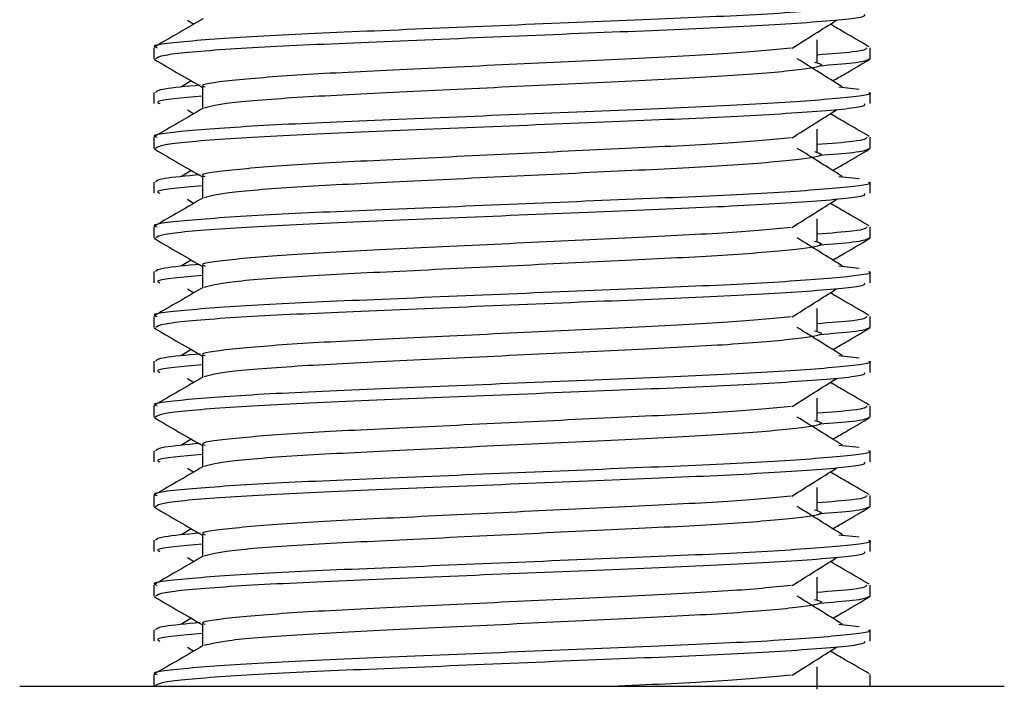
# Model space of a CAD drawing. Header units: millimetres. Extents: x 0 to 420, y 0 to 297.
# Tile 13 of 63: x 88.87 to 90.65, y 182.07 to 183.27. Entities that reach past the tile are written whole.
import ezdxf

# ---------------------------------------------------------------- set-up
doc = ezdxf.new("R2010")
doc.units = ezdxf.units.MM

msp = doc.modelspace()

# ---------------------------------------------------------------- linework, layer by layer
at = {"color": 7, "linetype": 'Continuous', "lineweight": 25}
for p, q in [((89.17776, 183.26887), (89.18921, 183.26165)), ((90.31471, 183.19319), (90.31471, 183.23359)), ((89.1173, 183.21923), (89.1173, 183.19909)), ((90.41038, 183.19909), (90.41038, 183.21923)), ((89.11769, 183.19823), (89.12096, 183.1975)), ((90.40756, 183.19909), (90.40999, 183.19823)), ((89.18457, 183.15938), (89.16712, 183.14857)), ((89.1173, 183.13848), (89.1173, 183.11827)), ((89.20479, 183.14852), (89.20479, 183.10904)), ((90.35405, 183.1486), (90.3905, 183.14468)), ((90.41038, 183.11827), (90.41038, 183.13848)), ((89.17776, 183.10723), (89.18921, 183.10002)), ((90.31471, 183.03155), (90.31471, 183.07196)), ((89.1173, 183.0576), (89.1173, 183.03746)), ((90.41038, 183.03746), (90.41038, 183.0576)), ((89.11769, 183.0366), (89.12096, 183.03587)), ((90.40756, 183.03746), (90.40999, 183.0366)), ((89.18457, 182.99775), (89.16712, 182.98693)), ((89.1173, 182.97684), (89.1173, 182.95664)), ((89.20479, 182.98688), (89.20479, 182.9474)), ((90.35405, 182.98697), (90.3905, 182.98304)), ((90.41038, 182.95664), (90.41038, 182.97684)), ((89.17776, 182.9456), (89.18921, 182.93838)), ((90.31471, 182.86992), (90.31471, 182.91033)), ((89.1173, 182.89596), (89.1173, 182.87582)), ((90.41038, 182.87582), (90.41038, 182.89596)), ((89.11769, 182.87496), (89.12096, 182.87423)), ((90.40756, 182.87582), (90.40999, 182.87496)), ((89.18457, 182.83611), (89.16712, 182.8253)), ((89.1173, 182.81521), (89.1173, 182.795)), ((89.20479, 182.82525), (89.20479, 182.78577)), ((90.35405, 182.82534), (90.3905, 182.82141)), ((90.41038, 182.795), (90.41038, 182.81521)), ((89.17776, 182.78397), (89.18921, 182.77675)), ((90.31471, 182.70828), (90.31471, 182.74869)), ((89.1173, 182.73433), (89.1173, 182.71419)), ((90.41038, 182.71419), (90.41038, 182.73433)), ((89.11769, 182.71333), (89.12096, 182.7126)), ((90.40756, 182.71419), (90.40999, 182.71333)), ((89.18457, 182.67448), (89.16712, 182.66366)), ((89.1173, 182.65358), (89.1173, 182.63337)), ((89.20479, 182.66361), (89.20479, 182.62413)), ((90.35405, 182.6637), (90.3905, 182.65977)), ((90.41038, 182.63337), (90.41038, 182.65358)), ((89.17776, 182.62233), (89.18921, 182.61511)), ((90.31471, 182.54665), (90.31471, 182.58706)), ((89.1173, 182.5727), (89.1173, 182.55256)), ((90.41038, 182.55256), (90.41038, 182.5727)), ((89.11769, 182.55169), (89.12096, 182.55097)), ((90.40756, 182.55256), (90.40999, 182.55169)), ((89.18457, 182.51284), (89.16712, 182.50203)), ((89.1173, 182.49194), (89.1173, 182.47173)), ((89.20479, 182.50198), (89.20479, 182.4625)), ((90.35405, 182.50207), (90.3905, 182.49814)), ((90.41038, 182.47173), (90.41038, 182.49194)), ((89.17776, 182.4607), (89.18921, 182.45348)), ((90.31471, 182.38501), (90.31471, 182.42542)), ((89.1173, 182.41106), (89.1173, 182.39092)), ((90.41038, 182.39092), (90.41038, 182.41106)), ((89.11769, 182.39006), (89.12096, 182.38933)), ((90.40756, 182.39092), (90.40999, 182.39006)), ((89.18457, 182.35121), (89.16712, 182.34039)), ((89.20479, 182.34034), (89.20479, 182.30087)), ((90.35405, 182.34043), (90.3905, 182.33651)), ((89.1173, 182.33031), (89.1173, 182.3101)), ((90.41038, 182.3101), (90.41038, 182.33031)), ((89.17776, 182.29906), (89.18921, 182.29185)), ((90.31471, 182.22338), (90.31471, 182.26379)), ((89.1173, 182.24943), (89.1173, 182.22929)), ((90.41038, 182.22929), (90.41038, 182.24943)), ((89.11769, 182.22843), (89.12096, 182.2277)), ((90.40756, 182.22929), (90.40999, 182.22843)), ((89.18457, 182.18957), (89.16712, 182.17876)), ((89.20479, 182.17871), (89.20479, 182.13923)), ((90.35405, 182.1788), (90.3905, 182.17487)), ((89.1173, 182.16867), (89.1173, 182.14847)), ((90.41038, 182.14847), (90.41038, 182.16867)), ((89.17776, 182.13743), (89.18921, 182.13021)), ((90.31471, 182.06175), (90.31471, 182.10215)), ((89.1173, 182.08779), (89.1173, 182.06679)), ((90.41038, 182.06679), (90.41038, 182.08779)), ((88.87485, 182.06679), (90.65283, 182.06679))]:
    msp.add_line(p, q, dxfattribs=at)
for points, knots in [([(90.40761, 183.30011), (90.40849, 183.29983), (90.41898, 183.29641), (90.36545, 183.28984), (90.22868, 183.27916), (90.01811, 183.27024), (89.77309, 183.26023), (89.52701, 183.24979), (89.31244, 183.24103), (89.17064, 183.23061), (89.10724, 183.22333), (89.12136, 183.21972), (89.12325, 183.21923)], [0, 0, 0, 0, 0.0110241, 0.1311888, 0.2546953, 0.3734373, 0.495237, 0.6181845, 0.7364377, 0.859358, 0.981202, 1, 1, 1, 1]), ([(90.39956, 183.27991), (90.40086, 183.27817), (90.40447, 183.27335), (90.3078, 183.26437), (90.13247, 183.25433), (89.90066, 183.24542), (89.65095, 183.23476), (89.41617, 183.2253), (89.23283, 183.21591), (89.13057, 183.20638), (89.12308, 183.20116), (89.12012, 183.19909)], [0, 0, 0, 0, 0.06875415, 0.19159131, 0.31342403, 0.43205259, 0.55548424, 0.67571462, 0.79570609, 0.91917386, 1, 1, 1, 1]), ([(89.20645, 183.27163), (89.19183, 183.26317), (89.1626, 183.24625), (89.13336, 183.22933), (89.11874, 183.22087)], [0, 0, 0, 0, 0.499935, 1, 1, 1, 1]), ([(90.26966, 183.21825), (90.28302, 183.22669), (90.30974, 183.24356), (90.33653, 183.26043), (90.34992, 183.26887)], [0, 0, 0, 0, 0.4999896, 1, 1, 1, 1]), ([(90.40893, 183.22087), (90.39431, 183.22933), (90.37082, 183.24292), (90.34734, 183.25652), (90.33847, 183.26165)], [0, 0, 0, 0, 0.622406, 1, 1, 1, 1]), ([(90.26802, 183.21831), (90.23383, 183.215), (90.16444, 183.2083), (89.98295, 183.19951), (89.77204, 183.18952), (89.55901, 183.17908), (89.37354, 183.17032), (89.25089, 183.15989), (89.19607, 183.15261), (89.20834, 183.14899), (89.21, 183.14849)], [0, 0, 0, 0, 0.1340309, 0.2719374, 0.4133992, 0.5561955, 0.6935339, 0.8362986, 0.9778119, 1, 1, 1, 1]), ([(90.40443, 183.21923), (90.40321, 183.21672), (90.4012, 183.21256), (90.33923, 183.20786), (90.31471, 183.206)], [0, 0, 0, 0, 0.6042483, 1, 1, 1, 1]), ([(89.11861, 183.19755), (89.13323, 183.1891), (89.16196, 183.17247), (89.19068, 183.15585), (89.20479, 183.14768)], [0, 0, 0, 0, 0.5088672, 1, 1, 1, 1]), ([(90.31029, 183.19327), (90.31625, 183.19155), (90.33309, 183.18671), (90.2865, 183.17871), (90.16516, 183.16804), (89.98383, 183.15911), (89.77196, 183.14911), (89.55845, 183.13867), (89.37577, 183.12992), (89.24386, 183.11956), (89.21963, 183.1131), (89.2078, 183.10995)], [0, 0, 0, 0, 0.0638066, 0.1803218, 0.300081, 0.415215, 0.5333173, 0.6525337, 0.7671935, 0.8863835, 1, 1, 1, 1]), ([(90.36056, 183.14857), (90.34694, 183.157), (90.31969, 183.17388), (90.29251, 183.19075), (90.27892, 183.19919)], [0, 0, 0, 0, 0.5000108, 1, 1, 1, 1]), ([(90.40672, 183.1975), (90.40217, 183.19548), (90.39408, 183.19189), (90.3414, 183.18787), (90.31841, 183.18611)], [0, 0, 0, 0, 0.56359851, 1, 1, 1, 1]), ([(90.3431, 183.15938), (90.35047, 183.16365), (90.37246, 183.17637), (90.39445, 183.1891), (90.40907, 183.19755)], [0, 0, 0, 0, 0.33518732, 1, 1, 1, 1]), ([(89.20087, 183.15154), (89.17574, 183.14921), (89.12627, 183.14463), (89.12211, 183.14051), (89.12007, 183.13848)], [0, 0, 0, 0, 0.5078952, 1, 1, 1, 1]), ([(90.40761, 183.13848), (90.40849, 183.13819), (90.41898, 183.13478), (90.36545, 183.1282), (90.22868, 183.11753), (90.01811, 183.1086), (89.77309, 183.09859), (89.52701, 183.08816), (89.31244, 183.0794), (89.17064, 183.06898), (89.10724, 183.0617), (89.12136, 183.05808), (89.12325, 183.0576)], [0, 0, 0, 0, 0.01102406, 0.13118876, 0.25469534, 0.37343726, 0.49523701, 0.61818446, 0.73643772, 0.85935802, 0.98120202, 1, 1, 1, 1]), ([(89.20479, 183.13169), (89.16811, 183.1284), (89.11572, 183.12369), (89.12526, 183.11952), (89.12812, 183.11827)], [0, 0, 0, 0, 0.7002075, 1, 1, 1, 1]), ([(90.39956, 183.11827), (90.40086, 183.11654), (90.40447, 183.11171), (90.3078, 183.10274), (90.13247, 183.09269), (89.90066, 183.08379), (89.65095, 183.07313), (89.41617, 183.06367), (89.23283, 183.05428), (89.13057, 183.04474), (89.12308, 183.03952), (89.12012, 183.03746)], [0, 0, 0, 0, 0.06875415, 0.19159131, 0.31342403, 0.43205259, 0.55548424, 0.67571462, 0.79570609, 0.91917386, 1, 1, 1, 1]), ([(89.20645, 183.11), (89.19183, 183.10154), (89.1626, 183.08461), (89.13336, 183.06769), (89.11874, 183.05923)], [0, 0, 0, 0, 0.499935, 1, 1, 1, 1]), ([(90.26966, 183.05662), (90.28302, 183.06505), (90.30974, 183.08193), (90.33653, 183.0988), (90.34992, 183.10723)], [0, 0, 0, 0, 0.4999896, 1, 1, 1, 1]), ([(90.40893, 183.05923), (90.39431, 183.06769), (90.37082, 183.08129), (90.34734, 183.09488), (90.33847, 183.10002)], [0, 0, 0, 0, 0.622406, 1, 1, 1, 1]), ([(90.26802, 183.05668), (90.23383, 183.05337), (90.16444, 183.04666), (89.98295, 183.03787), (89.77204, 183.02788), (89.55901, 183.01744), (89.37354, 183.00868), (89.25089, 182.99826), (89.19607, 182.99098), (89.20834, 182.98735), (89.21, 182.98686)], [0, 0, 0, 0, 0.1340309, 0.2719374, 0.4133992, 0.5561955, 0.6935339, 0.8362986, 0.9778119, 1, 1, 1, 1]), ([(90.40443, 183.0576), (90.40321, 183.05509), (90.4012, 183.05093), (90.33923, 183.04623), (90.31471, 183.04437)], [0, 0, 0, 0, 0.6042483, 1, 1, 1, 1]), ([(89.11861, 183.03592), (89.13323, 183.02746), (89.16196, 183.01084), (89.19068, 182.99421), (89.20479, 182.98604)], [0, 0, 0, 0, 0.5088672, 1, 1, 1, 1]), ([(90.31029, 183.03163), (90.31625, 183.02992), (90.33309, 183.02508), (90.2865, 183.01708), (90.16516, 183.0064), (89.98383, 182.99748), (89.77196, 182.98747), (89.55845, 182.97703), (89.37577, 182.96829), (89.24386, 182.95793), (89.21963, 182.95147), (89.2078, 182.94831)], [0, 0, 0, 0, 0.0638066, 0.1803218, 0.300081, 0.415215, 0.5333173, 0.6525337, 0.7671935, 0.8863835, 1, 1, 1, 1]), ([(90.36056, 182.98693), (90.34694, 182.99537), (90.31969, 183.01224), (90.29251, 183.02912), (90.27892, 183.03755)], [0, 0, 0, 0, 0.5000108, 1, 1, 1, 1]), ([(90.40672, 183.03587), (90.40217, 183.03384), (90.39408, 183.03025), (90.3414, 183.02623), (90.31841, 183.02448)], [0, 0, 0, 0, 0.5635985, 1, 1, 1, 1]), ([(90.3431, 182.99775), (90.35047, 183.00201), (90.37246, 183.01474), (90.39445, 183.02746), (90.40907, 183.03592)], [0, 0, 0, 0, 0.33518732, 1, 1, 1, 1]), ([(89.20087, 182.9899), (89.17574, 182.98758), (89.12627, 182.983), (89.12211, 182.97887), (89.12007, 182.97684)], [0, 0, 0, 0, 0.5078952, 1, 1, 1, 1]), ([(90.40761, 182.97684), (90.40849, 182.97656), (90.41898, 182.97314), (90.36545, 182.96657), (90.22868, 182.95589), (90.01811, 182.94697), (89.77309, 182.93696), (89.52701, 182.92652), (89.31244, 182.91776), (89.17064, 182.90734), (89.10724, 182.90007), (89.12136, 182.89645), (89.12325, 182.89596)], [0, 0, 0, 0, 0.01102406, 0.13118876, 0.25469534, 0.37343726, 0.49523701, 0.61818446, 0.73643772, 0.85935802, 0.98120202, 1, 1, 1, 1]), ([(90.39956, 182.95664), (90.40086, 182.95491), (90.40447, 182.95008), (90.3078, 182.9411), (90.13247, 182.93106), (89.90066, 182.92215), (89.65095, 182.91149), (89.41617, 182.90203), (89.23283, 182.89264), (89.13057, 182.88311), (89.12308, 182.87789), (89.12012, 182.87582)], [0, 0, 0, 0, 0.0687542, 0.1915913, 0.313424, 0.4320526, 0.5554842, 0.6757146, 0.7957061, 0.9191739, 1, 1, 1, 1]), ([(89.20479, 182.97006), (89.16811, 182.96676), (89.11572, 182.96206), (89.12526, 182.95789), (89.12812, 182.95664)], [0, 0, 0, 0, 0.7002075, 1, 1, 1, 1]), ([(89.20645, 182.94836), (89.19183, 182.9399), (89.1626, 182.92298), (89.13336, 182.90606), (89.11874, 182.8976)], [0, 0, 0, 0, 0.499935, 1, 1, 1, 1]), ([(90.26966, 182.89498), (90.28302, 182.90342), (90.30974, 182.92029), (90.33653, 182.93716), (90.34992, 182.9456)], [0, 0, 0, 0, 0.4999896, 1, 1, 1, 1]), ([(90.40893, 182.8976), (90.39431, 182.90606), (90.37082, 182.91965), (90.34734, 182.93325), (90.33847, 182.93838)], [0, 0, 0, 0, 0.622406, 1, 1, 1, 1]), ([(90.26802, 182.89504), (90.23383, 182.89174), (90.16444, 182.88503), (89.98295, 182.87624), (89.77204, 182.86625), (89.55901, 182.85581), (89.37354, 182.84705), (89.25089, 182.83663), (89.19607, 182.82934), (89.20834, 182.82572), (89.21, 182.82523)], [0, 0, 0, 0, 0.1340309, 0.2719374, 0.4133992, 0.5561955, 0.6935339, 0.8362986, 0.9778119, 1, 1, 1, 1]), ([(90.40443, 182.89596), (90.40321, 182.89345), (90.4012, 182.88929), (90.33923, 182.88459), (90.31471, 182.88273)], [0, 0, 0, 0, 0.6042483, 1, 1, 1, 1]), ([(89.11861, 182.87428), (89.13323, 182.86583), (89.16196, 182.84921), (89.19068, 182.83258), (89.20479, 182.82441)], [0, 0, 0, 0, 0.5088672, 1, 1, 1, 1]), ([(90.31029, 182.87), (90.31625, 182.86828), (90.33309, 182.86344), (90.2865, 182.85544), (90.16516, 182.84477), (89.98383, 182.83584), (89.77196, 182.82584), (89.55845, 182.8154), (89.37577, 182.80665), (89.24386, 182.7963), (89.21963, 182.78983), (89.2078, 182.78668)], [0, 0, 0, 0, 0.0638066, 0.1803218, 0.300081, 0.415215, 0.5333173, 0.6525337, 0.7671935, 0.8863835, 1, 1, 1, 1]), ([(90.36056, 182.8253), (90.34694, 182.83373), (90.31969, 182.85061), (90.29251, 182.86748), (90.27892, 182.87592)], [0, 0, 0, 0, 0.5000108, 1, 1, 1, 1]), ([(90.40672, 182.87423), (90.40217, 182.87221), (90.39408, 182.86862), (90.3414, 182.8646), (90.31841, 182.86285)], [0, 0, 0, 0, 0.5635985, 1, 1, 1, 1]), ([(90.3431, 182.83611), (90.35047, 182.84038), (90.37246, 182.8531), (90.39445, 182.86583), (90.40907, 182.87428)], [0, 0, 0, 0, 0.3351873, 1, 1, 1, 1]), ([(90.40761, 182.81521), (90.40849, 182.81492), (90.41898, 182.81151), (90.36545, 182.80493), (90.22868, 182.79426), (90.01811, 182.78533), (89.77309, 182.77533), (89.52701, 182.76489), (89.31244, 182.75613), (89.17064, 182.74571), (89.10724, 182.73843), (89.12136, 182.73481), (89.12325, 182.73433)], [0, 0, 0, 0, 0.01102406, 0.13118876, 0.25469534, 0.37343726, 0.49523701, 0.61818446, 0.73643772, 0.85935802, 0.98120202, 1, 1, 1, 1]), ([(89.20087, 182.82827), (89.17574, 182.82594), (89.12627, 182.82136), (89.12211, 182.81724), (89.12007, 182.81521)], [0, 0, 0, 0, 0.5078952, 1, 1, 1, 1]), ([(90.39956, 182.795), (90.40086, 182.79327), (90.40447, 182.78845), (90.3078, 182.77947), (90.13247, 182.76942), (89.90066, 182.76052), (89.65095, 182.74986), (89.41617, 182.7404), (89.23283, 182.73101), (89.13057, 182.72147), (89.12308, 182.71625), (89.12012, 182.71419)], [0, 0, 0, 0, 0.06875415, 0.19159131, 0.31342403, 0.43205259, 0.55548424, 0.67571462, 0.79570609, 0.91917386, 1, 1, 1, 1]), ([(89.20479, 182.80842), (89.16811, 182.80513), (89.11572, 182.80042), (89.12526, 182.79625), (89.12812, 182.795)], [0, 0, 0, 0, 0.7002075, 1, 1, 1, 1]), ([(89.20645, 182.78673), (89.19183, 182.77827), (89.1626, 182.76134), (89.13336, 182.74443), (89.11874, 182.73597)], [0, 0, 0, 0, 0.499935, 1, 1, 1, 1]), ([(90.26966, 182.73335), (90.28302, 182.74178), (90.30974, 182.75866), (90.33653, 182.77553), (90.34992, 182.78397)], [0, 0, 0, 0, 0.4999896, 1, 1, 1, 1]), ([(90.40893, 182.73597), (90.39431, 182.74443), (90.37082, 182.75802), (90.34734, 182.77161), (90.33847, 182.77675)], [0, 0, 0, 0, 0.622406, 1, 1, 1, 1]), ([(90.26802, 182.73341), (90.23383, 182.7301), (90.16444, 182.72339), (89.98295, 182.7146), (89.77204, 182.70461), (89.55901, 182.69417), (89.37354, 182.68541), (89.25089, 182.67499), (89.19607, 182.66771), (89.20834, 182.66408), (89.21, 182.66359)], [0, 0, 0, 0, 0.1340309, 0.2719374, 0.4133992, 0.5561955, 0.6935339, 0.8362986, 0.9778119, 1, 1, 1, 1]), ([(90.40443, 182.73433), (90.40321, 182.73182), (90.4012, 182.72766), (90.33923, 182.72296), (90.31471, 182.7211)], [0, 0, 0, 0, 0.6042483, 1, 1, 1, 1]), ([(89.11861, 182.71265), (89.13323, 182.70419), (89.16196, 182.68757), (89.19068, 182.67094), (89.20479, 182.66278)], [0, 0, 0, 0, 0.5088672, 1, 1, 1, 1]), ([(90.31029, 182.70836), (90.31625, 182.70665), (90.33309, 182.70181), (90.2865, 182.69381), (90.16516, 182.68314), (89.98383, 182.67421), (89.77196, 182.6642), (89.55845, 182.65376), (89.37577, 182.64502), (89.24386, 182.63466), (89.21963, 182.6282), (89.2078, 182.62504)], [0, 0, 0, 0, 0.0638066, 0.1803218, 0.300081, 0.415215, 0.5333173, 0.6525337, 0.7671935, 0.8863835, 1, 1, 1, 1]), ([(90.36056, 182.66366), (90.34694, 182.6721), (90.31969, 182.68897), (90.29251, 182.70585), (90.27892, 182.71428)], [0, 0, 0, 0, 0.5000108, 1, 1, 1, 1]), ([(90.40672, 182.7126), (90.40217, 182.71058), (90.39408, 182.70698), (90.3414, 182.70297), (90.31841, 182.70121)], [0, 0, 0, 0, 0.5635985, 1, 1, 1, 1]), ([(90.3431, 182.67448), (90.35047, 182.67874), (90.37246, 182.69147), (90.39445, 182.70419), (90.40907, 182.71265)], [0, 0, 0, 0, 0.33518732, 1, 1, 1, 1]), ([(90.40761, 182.65358), (90.40849, 182.65329), (90.41898, 182.64988), (90.36545, 182.6433), (90.22868, 182.63262), (90.01811, 182.6237), (89.77309, 182.61369), (89.52701, 182.60326), (89.31244, 182.59449), (89.17064, 182.58407), (89.10724, 182.5768), (89.12136, 182.57318), (89.12325, 182.5727)], [0, 0, 0, 0, 0.0110241, 0.1311888, 0.2546953, 0.3734373, 0.495237, 0.6181845, 0.7364377, 0.859358, 0.981202, 1, 1, 1, 1]), ([(89.20087, 182.66664), (89.17574, 182.66431), (89.12627, 182.65973), (89.12211, 182.65561), (89.12007, 182.65358)], [0, 0, 0, 0, 0.5078952, 1, 1, 1, 1]), ([(89.20479, 182.64679), (89.16811, 182.64349), (89.11572, 182.63879), (89.12526, 182.63462), (89.12812, 182.63337)], [0, 0, 0, 0, 0.7002075, 1, 1, 1, 1]), ([(89.20645, 182.62509), (89.19183, 182.61663), (89.1626, 182.59971), (89.13336, 182.58279), (89.11874, 182.57433)], [0, 0, 0, 0, 0.499935, 1, 1, 1, 1]), ([(90.39956, 182.63337), (90.40086, 182.63164), (90.40447, 182.62681), (90.3078, 182.61784), (90.13247, 182.60779), (89.90066, 182.59888), (89.65095, 182.58823), (89.41617, 182.57876), (89.23283, 182.56938), (89.13057, 182.55984), (89.12308, 182.55462), (89.12012, 182.55256)], [0, 0, 0, 0, 0.06875415, 0.19159131, 0.31342403, 0.43205259, 0.55548424, 0.67571462, 0.79570609, 0.91917386, 1, 1, 1, 1]), ([(90.26966, 182.57171), (90.28302, 182.58015), (90.30974, 182.59702), (90.33653, 182.6139), (90.34992, 182.62233)], [0, 0, 0, 0, 0.4999896, 1, 1, 1, 1]), ([(90.40893, 182.57433), (90.39431, 182.58279), (90.37082, 182.59638), (90.34734, 182.60998), (90.33847, 182.61511)], [0, 0, 0, 0, 0.622406, 1, 1, 1, 1]), ([(90.26802, 182.57177), (90.23383, 182.56847), (90.16444, 182.56176), (89.98295, 182.55297), (89.77204, 182.54298), (89.55901, 182.53254), (89.37354, 182.52378), (89.25089, 182.51336), (89.19607, 182.50607), (89.20834, 182.50245), (89.21, 182.50196)], [0, 0, 0, 0, 0.1340309, 0.2719374, 0.4133992, 0.5561955, 0.6935339, 0.8362986, 0.9778119, 1, 1, 1, 1]), ([(90.40443, 182.5727), (90.40321, 182.57018), (90.4012, 182.56603), (90.33923, 182.56133), (90.31471, 182.55946)], [0, 0, 0, 0, 0.6042483, 1, 1, 1, 1]), ([(89.11861, 182.55102), (89.13323, 182.54256), (89.16196, 182.52594), (89.19068, 182.50931), (89.20479, 182.50114)], [0, 0, 0, 0, 0.5088672, 1, 1, 1, 1]), ([(90.31029, 182.54673), (90.31625, 182.54502), (90.33309, 182.54017), (90.2865, 182.53217), (90.16516, 182.5215), (89.98383, 182.51257), (89.77196, 182.50257), (89.55845, 182.49213), (89.37577, 182.48339), (89.24386, 182.47303), (89.21963, 182.46656), (89.2078, 182.46341)], [0, 0, 0, 0, 0.0638066, 0.1803218, 0.300081, 0.415215, 0.5333173, 0.6525337, 0.7671935, 0.8863835, 1, 1, 1, 1]), ([(90.36056, 182.50203), (90.34694, 182.51047), (90.31969, 182.52734), (90.29251, 182.54421), (90.27892, 182.55265)], [0, 0, 0, 0, 0.50001084, 1, 1, 1, 1]), ([(90.40672, 182.55097), (90.40217, 182.54894), (90.39408, 182.54535), (90.3414, 182.54133), (90.31841, 182.53958)], [0, 0, 0, 0, 0.5635985, 1, 1, 1, 1]), ([(90.3431, 182.51284), (90.35047, 182.51711), (90.37246, 182.52984), (90.39445, 182.54256), (90.40907, 182.55102)], [0, 0, 0, 0, 0.3351873, 1, 1, 1, 1]), ([(90.40761, 182.49194), (90.40849, 182.49166), (90.41898, 182.48824), (90.36545, 182.48167), (90.22868, 182.47099), (90.01811, 182.46206), (89.77309, 182.45206), (89.52701, 182.44162), (89.31244, 182.43286), (89.17064, 182.42244), (89.10724, 182.41516), (89.12136, 182.41155), (89.12325, 182.41106)], [0, 0, 0, 0, 0.0110241, 0.1311888, 0.2546953, 0.3734373, 0.495237, 0.6181845, 0.7364377, 0.859358, 0.981202, 1, 1, 1, 1]), ([(89.20087, 182.505), (89.17574, 182.50268), (89.12627, 182.49809), (89.12211, 182.49397), (89.12007, 182.49194)], [0, 0, 0, 0, 0.5078952, 1, 1, 1, 1]), ([(89.20479, 182.48515), (89.16811, 182.48186), (89.11572, 182.47715), (89.12526, 182.47298), (89.12812, 182.47173)], [0, 0, 0, 0, 0.7002075, 1, 1, 1, 1]), ([(89.20645, 182.46346), (89.19183, 182.455), (89.1626, 182.43807), (89.13336, 182.42116), (89.11874, 182.4127)], [0, 0, 0, 0, 0.499935, 1, 1, 1, 1]), ([(90.39956, 182.47173), (90.40086, 182.47), (90.40447, 182.46518), (90.3078, 182.4562), (90.13247, 182.44616), (89.90066, 182.43725), (89.65095, 182.42659), (89.41617, 182.41713), (89.23283, 182.40774), (89.13057, 182.3982), (89.12308, 182.39299), (89.12012, 182.39092)], [0, 0, 0, 0, 0.06875415, 0.19159131, 0.31342403, 0.43205259, 0.55548424, 0.67571462, 0.79570609, 0.91917386, 1, 1, 1, 1]), ([(90.26966, 182.41008), (90.28302, 182.41852), (90.30974, 182.43539), (90.33653, 182.45226), (90.34992, 182.4607)], [0, 0, 0, 0, 0.4999896, 1, 1, 1, 1]), ([(90.40893, 182.4127), (90.39431, 182.42116), (90.37082, 182.43475), (90.34734, 182.44835), (90.33847, 182.45348)], [0, 0, 0, 0, 0.622406, 1, 1, 1, 1]), ([(90.26802, 182.41014), (90.23383, 182.40683), (90.16444, 182.40012), (89.98295, 182.39134), (89.77204, 182.38135), (89.55901, 182.37091), (89.37354, 182.36215), (89.25089, 182.35172), (89.19607, 182.34444), (89.20834, 182.34081), (89.21, 182.34032)], [0, 0, 0, 0, 0.1340309, 0.2719374, 0.4133992, 0.5561955, 0.6935339, 0.8362986, 0.9778119, 1, 1, 1, 1]), ([(90.40443, 182.41106), (90.40321, 182.40855), (90.4012, 182.40439), (90.33923, 182.39969), (90.31471, 182.39783)], [0, 0, 0, 0, 0.6042483, 1, 1, 1, 1]), ([(89.11861, 182.38938), (89.13323, 182.38092), (89.16196, 182.3643), (89.19068, 182.34767), (89.20479, 182.33951)], [0, 0, 0, 0, 0.5088672, 1, 1, 1, 1]), ([(90.31029, 182.38509), (90.31625, 182.38338), (90.33309, 182.37854), (90.2865, 182.37054), (90.16516, 182.35987), (89.98383, 182.35094), (89.77196, 182.34093), (89.55845, 182.33049), (89.37577, 182.32175), (89.24386, 182.31139), (89.21963, 182.30493), (89.2078, 182.30177)], [0, 0, 0, 0, 0.0638066, 0.1803218, 0.300081, 0.415215, 0.5333173, 0.6525337, 0.7671935, 0.8863835, 1, 1, 1, 1]), ([(90.36056, 182.34039), (90.34694, 182.34883), (90.31969, 182.3657), (90.29251, 182.38258), (90.27892, 182.39102)], [0, 0, 0, 0, 0.5000108, 1, 1, 1, 1]), ([(90.40672, 182.38933), (90.40217, 182.38731), (90.39408, 182.38371), (90.3414, 182.3797), (90.31841, 182.37794)], [0, 0, 0, 0, 0.5635985, 1, 1, 1, 1]), ([(90.3431, 182.35121), (90.35047, 182.35547), (90.37246, 182.3682), (90.39445, 182.38092), (90.40907, 182.38938)], [0, 0, 0, 0, 0.33518732, 1, 1, 1, 1]), ([(89.20087, 182.34337), (89.17574, 182.34104), (89.12627, 182.33646), (89.12211, 182.33234), (89.12007, 182.33031)], [0, 0, 0, 0, 0.5078952, 1, 1, 1, 1]), ([(90.40761, 182.33031), (90.40849, 182.33002), (90.41898, 182.32661), (90.36545, 182.32003), (90.22868, 182.30936), (90.01811, 182.30043), (89.77309, 182.29042), (89.52701, 182.27999), (89.31244, 182.27123), (89.17064, 182.2608), (89.10724, 182.25353), (89.12136, 182.24991), (89.12325, 182.24943)], [0, 0, 0, 0, 0.0110241, 0.1311888, 0.2546953, 0.3734373, 0.495237, 0.6181845, 0.7364377, 0.859358, 0.981202, 1, 1, 1, 1]), ([(89.20479, 182.32352), (89.16811, 182.32022), (89.11572, 182.31552), (89.12526, 182.31135), (89.12812, 182.3101)], [0, 0, 0, 0, 0.7002075, 1, 1, 1, 1]), ([(89.20645, 182.30183), (89.19183, 182.29336), (89.1626, 182.27644), (89.13336, 182.25952), (89.11874, 182.25106)], [0, 0, 0, 0, 0.499935, 1, 1, 1, 1]), ([(90.39956, 182.3101), (90.40086, 182.30837), (90.40447, 182.30354), (90.3078, 182.29457), (90.13247, 182.28452), (89.90066, 182.27562), (89.65095, 182.26496), (89.41617, 182.25549), (89.23283, 182.24611), (89.13057, 182.23657), (89.12308, 182.23135), (89.12012, 182.22929)], [0, 0, 0, 0, 0.0687542, 0.1915913, 0.313424, 0.4320526, 0.5554842, 0.6757146, 0.7957061, 0.9191739, 1, 1, 1, 1]), ([(90.26966, 182.24844), (90.28302, 182.25688), (90.30974, 182.27375), (90.33653, 182.29063), (90.34992, 182.29906)], [0, 0, 0, 0, 0.4999896, 1, 1, 1, 1]), ([(90.40893, 182.25106), (90.39431, 182.25952), (90.37082, 182.27311), (90.34734, 182.28671), (90.33847, 182.29185)], [0, 0, 0, 0, 0.622406, 1, 1, 1, 1]), ([(90.26802, 182.24851), (90.23383, 182.2452), (90.16444, 182.23849), (89.98295, 182.2297), (89.77204, 182.21971), (89.55901, 182.20927), (89.37354, 182.20051), (89.25089, 182.19009), (89.19607, 182.18281), (89.20834, 182.17918), (89.21, 182.17869)], [0, 0, 0, 0, 0.1340309, 0.2719374, 0.4133992, 0.5561955, 0.6935339, 0.8362986, 0.9778119, 1, 1, 1, 1]), ([(90.40443, 182.24943), (90.40321, 182.24692), (90.4012, 182.24276), (90.33923, 182.23806), (90.31471, 182.2362)], [0, 0, 0, 0, 0.6042483, 1, 1, 1, 1]), ([(89.11861, 182.22775), (89.13323, 182.21929), (89.16196, 182.20267), (89.19068, 182.18604), (89.20479, 182.17787)], [0, 0, 0, 0, 0.5088672, 1, 1, 1, 1]), ([(90.36056, 182.17876), (90.34694, 182.1872), (90.31969, 182.20407), (90.29251, 182.22094), (90.27892, 182.22938)], [0, 0, 0, 0, 0.5000108, 1, 1, 1, 1]), ([(90.40672, 182.2277), (90.40217, 182.22567), (90.39408, 182.22208), (90.3414, 182.21806), (90.31841, 182.21631)], [0, 0, 0, 0, 0.5635985, 1, 1, 1, 1]), ([(90.3431, 182.18957), (90.35047, 182.19384), (90.37246, 182.20657), (90.39445, 182.21929), (90.40907, 182.22775)], [0, 0, 0, 0, 0.3351873, 1, 1, 1, 1]), ([(90.31029, 182.22346), (90.31625, 182.22175), (90.33309, 182.2169), (90.2865, 182.20891), (90.16516, 182.19823), (89.98383, 182.18931), (89.77196, 182.1793), (89.55845, 182.16886), (89.37577, 182.16012), (89.24386, 182.14976), (89.21963, 182.1433), (89.2078, 182.14014)], [0, 0, 0, 0, 0.0638066, 0.1803218, 0.300081, 0.415215, 0.5333173, 0.6525337, 0.7671935, 0.8863835, 1, 1, 1, 1]), ([(89.20087, 182.18173), (89.17574, 182.17941), (89.12627, 182.17483), (89.12211, 182.1707), (89.12007, 182.16867)], [0, 0, 0, 0, 0.5078952, 1, 1, 1, 1]), ([(90.40761, 182.16867), (90.40849, 182.16839), (90.41898, 182.16497), (90.36545, 182.1584), (90.22868, 182.14772), (90.01811, 182.1388), (89.77309, 182.12879), (89.52701, 182.11835), (89.31244, 182.10959), (89.17064, 182.09917), (89.10724, 182.09189), (89.12136, 182.08828), (89.12325, 182.08779)], [0, 0, 0, 0, 0.0110241, 0.1311888, 0.2546953, 0.3734373, 0.495237, 0.6181845, 0.7364377, 0.859358, 0.981202, 1, 1, 1, 1]), ([(89.20479, 182.16189), (89.16811, 182.15859), (89.11572, 182.15388), (89.12526, 182.14972), (89.12812, 182.14847)], [0, 0, 0, 0, 0.7002075, 1, 1, 1, 1]), ([(89.20645, 182.14019), (89.19183, 182.13173), (89.1626, 182.11481), (89.13336, 182.09789), (89.11874, 182.08943)], [0, 0, 0, 0, 0.499935, 1, 1, 1, 1]), ([(90.39956, 182.14847), (90.40086, 182.14673), (90.40447, 182.14191), (90.3078, 182.13293), (90.13247, 182.12289), (89.90066, 182.11398), (89.65095, 182.10332), (89.41617, 182.09386), (89.23283, 182.08447), (89.13057, 182.07494), (89.12308, 182.06972), (89.12012, 182.06765)], [0, 0, 0, 0, 0.0687542, 0.1915913, 0.313424, 0.4320526, 0.5554842, 0.6757146, 0.7957061, 0.9191739, 1, 1, 1, 1]), ([(90.26966, 182.08681), (90.28302, 182.09525), (90.30974, 182.11212), (90.33653, 182.12899), (90.34992, 182.13743)], [0, 0, 0, 0, 0.4999896, 1, 1, 1, 1]), ([(90.40893, 182.08943), (90.39431, 182.09789), (90.37082, 182.11148), (90.34734, 182.12508), (90.33847, 182.13021)], [0, 0, 0, 0, 0.622406, 1, 1, 1, 1]), ([(90.26802, 182.08687), (90.23351, 182.08355), (90.16349, 182.07681), (90.04013, 182.07083), (89.96386, 182.06719), (89.95554, 182.06679)], [0, 0, 0, 0, 0.4640521, 0.9415225, 1, 1, 1, 1])]:
    msp.add_open_spline(points, degree=3, knots=knots, dxfattribs=at)

doc.saveas('drawing.dxf')
